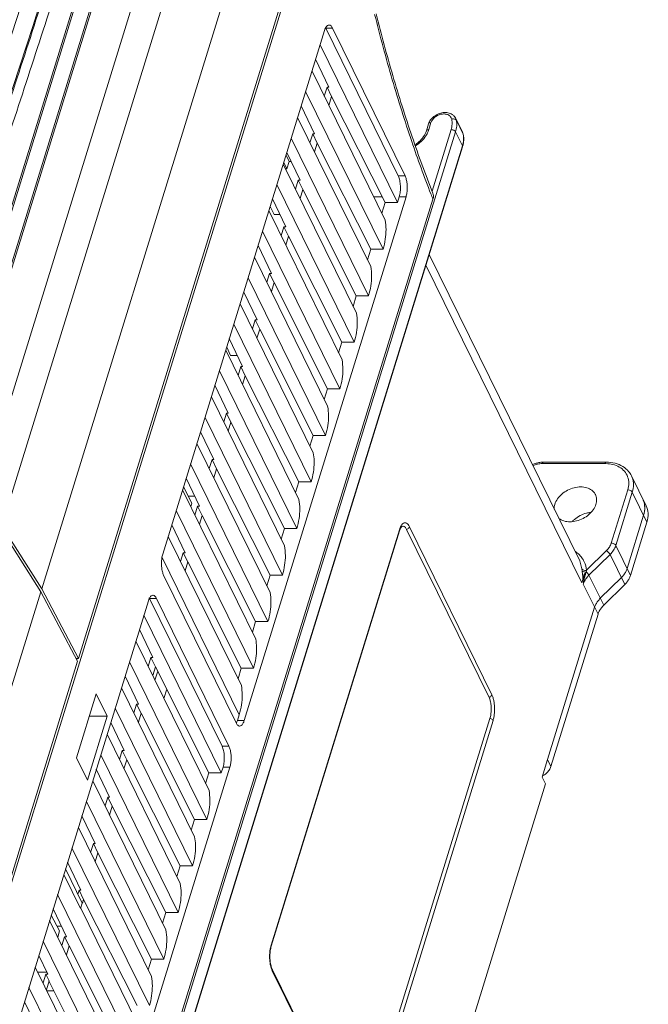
# Model space of a CAD drawing. Header units: millimetres. Extents: x -473 to 23648, y -382 to 1866.
# Tile 112 of 256: x 3272 to 3357, y 445 to 578. Entities that reach past the tile are written whole.
import ezdxf

# ---------------------------------------------------------------- set-up
doc = ezdxf.new("R2010")
doc.units = ezdxf.units.MM
doc.header["$LTSCALE"] = 80
doc.layers.get('0').update_dxf_attribs({"linetype": 'CONTINUOUS'})
for name, color, linetype in [('02___PRT_ALL_AXES', 7, 'CONTINUOUS'), ('08_ALL_DRAFTS', 7, 'CONTINUOUS'), ('09_ALL_ROUNDS', 7, 'CONTINUOUS'), ('20_ALL_FEATURES', 7, 'CONTINUOUS')]:
    doc.layers.add(name, color=color, linetype=linetype)

msp = doc.modelspace()

# ---------------------------------------------------------------- linework, layer by layer
at = {"color": 0, "linetype": 'Continuous', "lineweight": 0}
for p, q in [((3266, 511.143), (3297.832, 614.151)), ((3269.58, 509.455), (3301.412, 612.463)), ((3306.774, 603.965), (3274.943, 500.958)), ((3285.96, 601.277), (3257.953, 510.646)), ((3286.187, 601.298), (3258.18, 510.667)), ((3260.486, 511.122), (3288.494, 601.753)), ((3260.713, 511.143), (3288.721, 601.774)), ((3253.595, 405.507), (3311.934, 594.29)), ((3311.733, 594.601), (3279.901, 491.594)), ((3313.026, 576.107), (3291.24, 505.608)), ((3313.199, 576.431), (3322.961, 556.539)), ((3314.12, 576.431), (3313.199, 576.431)), ((3323.882, 556.539), (3314.12, 576.431)), ((3322.844, 552.946), (3312.428, 574.172)), ((3311.346, 570.67), (3321.197, 550.596)), ((3320.908, 546.679), (3310.492, 567.906)), ((3309.409, 564.404), (3319.261, 544.329)), ((3327.043, 563.551), (3326.752, 562.612)), ((3327.368, 563.715), (3327.078, 562.775)), ((3330.697, 564.285), (3331.615, 562.415)), ((3330.784, 564.03), (3330.7, 564.28)), ((3331.699, 562.165), (3330.784, 564.03)), ((3271.136, 369.766), (3330.684, 562.465)), ((3327.517, 554.511), (3330.071, 562.775)), ((3330.684, 562.465), (3331.599, 560.6)), ((3331.615, 562.415), (3331.699, 562.165)), ((3331.718, 562.108), (3331.699, 562.165)), ((3318.971, 540.413), (3308.555, 561.639)), ((3331.599, 560.6), (3272.051, 367.901)), ((3331.616, 560.452), (3272.068, 367.754)), ((3331.616, 560.452), (3331.599, 560.6)), ((3307.473, 558.137), (3317.324, 538.063)), ((3323.882, 556.539), (3322.961, 556.539)), ((3317.035, 534.146), (3306.618, 555.372)), ((3273.878, 379.444), (3327.637, 553.408)), ((3302.222, 483.23), (3324.008, 553.729)), ((3323.086, 553.729), (3322.844, 552.946)), ((3324.008, 553.729), (3323.086, 553.729)), ((3305.536, 551.871), (3315.388, 531.796)), ((3306.233, 551.331), (3305.714, 552.447)), ((3315.098, 527.879), (3304.682, 549.106)), ((3303.6, 545.604), (3313.451, 525.529)), ((3347.396, 504.711), (3327.144, 545.98)), ((3347.689, 501.757), (3326.697, 544.533)), ((3313.162, 521.613), (3302.745, 542.839)), ((3301.663, 539.337), (3311.514, 519.263)), ((3311.225, 515.346), (3300.809, 536.572)), ((3299.727, 533.071), (3309.578, 512.996)), ((3300.375, 532.375), (3299.856, 533.49)), ((3309.289, 509.08), (3298.872, 530.306)), ((3297.79, 526.804), (3307.641, 506.73)), ((3307.352, 502.813), (3296.936, 524.039)), ((3295.854, 520.538), (3305.705, 500.463)), ((3305.416, 496.546), (3294.999, 517.773)), ((3342.363, 517.815), (3350.809, 517.815)), ((3342.516, 518.004), (3350.961, 518.004)), ((3356.343, 512.141), (3354.361, 516.182)), ((3293.917, 514.271), (3303.768, 494.196)), ((3353.864, 514.29), (3351.645, 507.107)), ((3354.477, 513.979), (3352.258, 506.797)), ((3356.46, 509.938), (3354.477, 513.979)), ((3303.479, 490.28), (3293.063, 511.506)), ((3353.783, 503.689), (3356.002, 510.871)), ((3269.459, 509.063), (3274.822, 500.566)), ((3269.58, 509.455), (3274.943, 500.958)), ((3335.575, 486.687), (3324.471, 509.313)), ((3354.241, 502.756), (3356.46, 509.938)), ((3291.981, 508.004), (3301.832, 487.93)), ((3323.126, 508.916), (3305.843, 452.986)), ((3323.143, 508.768), (3305.86, 452.838)), ((3335.187, 486.328), (3324.084, 508.954)), ((3352.258, 506.797), (3354.241, 502.756)), ((3301.543, 484.013), (3291.149, 505.193)), ((3351.005, 506.1), (3348.33, 503.463)), ((3351.49, 505.588), (3348.649, 502.787)), ((3353.473, 501.547), (3351.49, 505.588)), ((3347.396, 504.711), (3347.703, 503.643)), ((3291.366, 502.798), (3301.127, 482.906)), ((3347.703, 503.643), (3347.734, 503.363)), ((3348.09, 503.055), (3347.726, 501.881)), ((3350.632, 498.747), (3348.649, 502.787)), ((3353.016, 502.479), (3350.175, 499.679)), ((3347.729, 501.889), (3347.689, 501.757)), ((3349.865, 497.538), (3347.882, 501.578)), ((3350.632, 498.747), (3353.473, 501.547)), ((3274.822, 500.566), (3248.539, 415.516)), ((3274.822, 500.566), (3279.78, 491.202)), ((3274.943, 500.958), (3279.901, 491.594)), ((3289.304, 499.341), (3267.518, 428.842)), ((3299.238, 479.773), (3289.477, 499.665)), ((3290.398, 499.665), (3289.477, 499.665)), ((3300.159, 479.773), (3290.398, 499.665)), ((3349.407, 498.47), (3343.073, 477.971)), ((3299.122, 476.18), (3288.706, 497.406)), ((3343.53, 477.039), (3349.865, 497.538)), ((3287.623, 493.904), (3297.475, 473.83)), ((3279.78, 491.202), (3260.415, 428.536)), ((3279.901, 491.594), (3279.573, 491.594)), ((3279.738, 491.594), (3279.677, 491.397)), ((3297.185, 469.913), (3286.769, 491.139)), ((3282.298, 486.807), (3279.636, 478.191)), ((3283.763, 483.824), (3282.298, 486.807)), ((3285.687, 487.638), (3295.538, 467.563)), ((3281.1, 475.207), (3283.763, 483.824)), ((3295.249, 463.647), (3284.832, 484.873)), ((3301.543, 484.013), (3301.3, 483.23)), ((3302.222, 483.23), (3301.3, 483.23)), ((3318.03, 427.588), (3335.313, 483.518)), ((3318.446, 427.303), (3335.729, 483.233)), ((3283.75, 481.371), (3293.602, 461.297)), ((3293.312, 457.38), (3282.896, 478.606)), ((3300.159, 479.773), (3299.238, 479.773)), ((3279.636, 478.191), (3281.1, 475.207)), ((3342.346, 475.621), (3343.073, 477.971)), ((3343.53, 477.039), (3343.073, 477.971)), ((3278.499, 406.464), (3300.285, 476.963)), ((3299.122, 476.18), (3299.364, 476.963)), ((3300.285, 476.963), (3299.364, 476.963)), ((3281.814, 475.105), (3291.665, 455.03)), ((3307.462, 360.323), (3342.804, 474.689)), ((3342.804, 474.689), (3342.346, 475.621)), ((3291.376, 451.113), (3280.959, 472.34)), ((3279.877, 468.838), (3289.729, 448.763)), ((3289.439, 444.847), (3279.023, 466.073)), ((3287.503, 438.58), (3277.086, 459.806)), ((3276.004, 456.305), (3285.855, 436.23)), ((3285.566, 432.314), (3275.15, 453.54)), ((3274.068, 450.038), (3283.919, 429.964)), ((3305.986, 449.753), (3317.089, 427.126)), ((3305.997, 449.532), (3317.101, 426.906)), ((3283.63, 426.047), (3273.213, 447.273))]:
    msp.add_line(p, q, dxfattribs=at)
for centre, radius, start, end in [((1500.582, 1149.806), 1861.1, 339.979443, 342.816478), ((1513.783, 1145.167), 1849.496, 339.961803, 342.816732), ((3314.759, 575.644), 1.789, 150.28934, 153.30765), ((3329.544, 563.719), 1.284, 34.74724, 40.67991), ((3329.542, 563.72), 1.285, 25.81975, 34.69314), ((3324.218, 563.661), 2.993, 337.28227, 342.78446), ((3330.44, 561.846), 1.305, 14.22537, 25.85051), ((3329.051, 561.626), 2.703, 10.28801, 11.50788), ((3330.47, 561.854), 1.274, 11.51272, 14.20273), ((3328.721, 561.502), 3.058, 1.38521, 11.44049), ((3328.121, 561.544), 3.662, 344.84823, 351.773), ((3327.914, 561.597), 3.875, 342.82341, 344.89475), ((3474.55, 611.611), 158.023, 201.33373, 201.61208), ((3304.221, 517.951), 7.411, 1.74392, 10.19373), ((3303.902, 517.934), 7.73, 0.45248, 1.79654), ((3342.621, 514.106), 3.909, 106.26219, 113.80376), ((3342.453, 514.46), 3.363, 102.46569, 113.85354), ((3342.565, 514.305), 3.702, 98.42847, 106.28683), ((3342.527, 514.55), 3.455, 92.94416, 98.41039), ((3342.517, 514.734), 3.27, 90.00955, 92.9212), ((3350.809, 512.99), 4.825, 88.46723, 90.00338), ((3353.562, 511.929), 2.59, 20.33612, 26.19965), ((3353.355, 511.873), 2.804, 4.24839, 10.67762), ((3353.313, 511.87), 2.846, 2.43382, 4.24889), ((3358.251, 500.476), 10.361, 163.24176, 164.57805), ((3455.315, 489.442), 108.117, 173.43057, 173.55522), ((3291.036, 498.878), 1.789, 150.28934, 153.30765), ((3296.475, 492.885), 7.411, 1.74392, 10.19373), ((3296.156, 492.868), 7.73, 0.45248, 1.79654), ((3288.244, 466.252), 7.411, 1.74392, 10.19373), ((3287.926, 466.235), 7.73, 0.45248, 1.79654)]:
    msp.add_arc(centre, radius, start, end, dxfattribs=at)
for points, knots in [([(3251.415, 511.257), (3252.928, 515.411), (3255.921, 523.719), (3260.318, 536.196), (3264.617, 548.674), (3268.818, 561.152), (3272.919, 573.63), (3276.923, 586.107), (3279.529, 594.434), (3280.816, 598.598)], [0, 0, 0, 0, 13.2624159, 26.4920829, 39.6894817, 52.8550894, 65.9893847, 79.092848, 92.1659702, 92.1659702, 92.1659702, 92.1659702]), ([(3252.636, 510.646), (3254.149, 514.8), (3257.142, 523.108), (3261.54, 535.586), (3265.838, 548.064), (3270.038, 560.541), (3274.14, 573.019), (3278.143, 585.496), (3280.75, 593.824), (3282.036, 597.987)], [0, 0, 0, 0, 13.26232, 26.4919149, 39.6892562, 52.8548205, 65.9890861, 79.092533, 92.1656387, 92.1656387, 92.1656387, 92.1656387]), ([(3327.356, 554.122), (3326.445, 556.455), (3324.595, 561.542), (3322.06, 569.603), (3320.517, 575.344), (3319.785, 578.292)], [0, 0, 0, 0, 7.5131708, 16.2307538, 25.3427388, 25.3427388, 25.3427388, 25.3427388]), ([(3327.624, 554.221), (3326.631, 556.732), (3324.715, 561.971), (3322.182, 570.024), (3320.686, 575.568), (3319.99, 578.347)], [0, 0, 0, 0, 8.0999852, 16.7257758, 25.3207989, 25.3207989, 25.3207989, 25.3207989]), ([(3314.12, 576.431), (3314.065, 576.542), (3313.955, 576.728), (3313.748, 576.86), (3313.647, 576.863), (3313.636, 576.863)], [0, 0, 0, 0, 0.37362187, 0.64275075, 0.675482, 0.675482, 0.675482, 0.675482]), ([(3330.208, 564.823), (3330.042, 564.929), (3329.646, 565.079), (3328.999, 565.094), (3328.349, 564.921), (3327.763, 564.586), (3327.445, 564.268), (3327.317, 564.091)], [0, 0, 0, 0, 0.5916676, 1.2371122, 1.9109285, 2.5866134, 3.2398109, 3.2398109, 3.2398109, 3.2398109]), ([(3330.161, 564.184), (3330.137, 564.304), (3330.027, 564.541), (3329.706, 564.788), (3329.285, 564.903), (3328.811, 564.884), (3328.333, 564.737), (3327.901, 564.478), (3327.665, 564.239), (3327.57, 564.109)], [0, 0, 0, 0, 0.3657208, 0.7501749, 1.1774939, 1.6507661, 2.1544664, 2.6626265, 3.1480807, 3.1480807, 3.1480807, 3.1480807]), ([(3327.368, 563.715), (3327.296, 563.715), (3327.169, 563.7), (3327.061, 563.607), (3327.043, 563.554), (3327.043, 563.551)], [0, 0, 0, 0, 0.21392305, 0.37408567, 0.3822901, 0.3822901, 0.3822901, 0.3822901]), ([(3330.071, 562.775), (3330.143, 563.009), (3330.235, 563.479), (3330.207, 563.959), (3330.161, 564.184)], [0, 0, 0, 0, 0.7326169, 1.422815, 1.422815, 1.422815, 1.422815]), ([(3330.161, 564.184), (3330.243, 564.211), (3330.408, 564.236), (3330.576, 564.201), (3330.645, 564.164)], [0, 0, 0, 0, 0.25830492, 0.49324393, 0.49324393, 0.49324393, 0.49324393]), ([(3330.684, 562.465), (3330.764, 562.724), (3330.867, 563.246), (3330.835, 563.779), (3330.784, 564.03)], [0, 0, 0, 0, 0.8134472, 1.5809012, 1.5809012, 1.5809012, 1.5809012]), ([(3325.231, 560.758), (3325.399, 560.867), (3325.82, 561.181), (3326.379, 561.783), (3326.667, 562.336), (3326.752, 562.612)], [0, 0, 0, 0, 0.602647, 1.5717106, 2.4392809, 2.4392809, 2.4392809, 2.4392809]), ([(3327.078, 562.775), (3327.006, 562.775), (3326.879, 562.76), (3326.77, 562.668), (3326.753, 562.615), (3326.752, 562.612)], [0, 0, 0, 0, 0.21392289, 0.37408578, 0.38229008, 0.38229008, 0.38229008, 0.38229008]), ([(3330.071, 562.775), (3330.156, 562.775), (3330.325, 562.745), (3330.541, 562.64), (3330.653, 562.527), (3330.684, 562.465)], [0, 0, 0, 0, 0.25413364, 0.50571656, 0.71352131, 0.71352131, 0.71352131, 0.71352131]), ([(3326.683, 561.95), (3326.502, 561.672), (3326.073, 561.172), (3325.552, 560.775), (3325.282, 560.606)], [0, 0, 0, 0, 0.9974765, 1.9534462, 1.9534462, 1.9534462, 1.9534462]), ([(3323.086, 553.729), (3323.156, 553.955), (3323.247, 554.445), (3323.269, 555.192), (3323.185, 555.907), (3323.053, 556.352), (3322.961, 556.539)], [0, 0, 0, 0, 0.7079134, 1.4860645, 2.2347974, 2.8614551, 2.8614551, 2.8614551, 2.8614551]), ([(3324.127, 554.274), (3324.157, 554.477), (3324.188, 554.89), (3324.162, 555.496), (3324.067, 556.052), (3323.953, 556.393), (3323.882, 556.539)], [0, 0, 0, 0, 0.615219, 1.2374765, 1.81552, 2.3049639, 2.3049639, 2.3049639, 2.3049639]), ([(3327.637, 553.408), (3327.685, 553.564), (3327.725, 553.844), (3327.664, 554.117), (3327.624, 554.221)], [0, 0, 0, 0, 0.4906437, 0.82507628, 0.82507628, 0.82507628, 0.82507628]), ([(3321.197, 550.596), (3321.273, 550.178), (3321.35, 549.314), (3321.249, 547.992), (3321.043, 547.116), (3320.908, 546.679)], [0, 0, 0, 0, 1.2726986, 2.5893892, 3.9609615, 3.9609615, 3.9609615, 3.9609615]), ([(3319.261, 544.329), (3319.336, 543.912), (3319.414, 543.047), (3319.312, 541.726), (3319.106, 540.849), (3318.971, 540.413)], [0, 0, 0, 0, 1.2726986, 2.5893892, 3.9609615, 3.9609615, 3.9609615, 3.9609615]), ([(3317.324, 538.063), (3317.4, 537.645), (3317.477, 536.78), (3317.376, 535.459), (3317.17, 534.583), (3317.035, 534.146)], [0, 0, 0, 0, 1.2726986, 2.5893892, 3.9609615, 3.9609615, 3.9609615, 3.9609615]), ([(3315.388, 531.796), (3315.463, 531.379), (3315.541, 530.514), (3315.439, 529.192), (3315.233, 528.316), (3315.098, 527.879)], [0, 0, 0, 0, 1.2726986, 2.5893892, 3.9609615, 3.9609615, 3.9609615, 3.9609615]), ([(3313.451, 525.529), (3313.527, 525.112), (3313.604, 524.247), (3313.503, 522.926), (3313.297, 522.05), (3313.162, 521.613)], [0, 0, 0, 0, 1.2726986, 2.5893892, 3.9609615, 3.9609615, 3.9609615, 3.9609615]), ([(3311.632, 517.995), (3311.635, 517.557), (3311.566, 516.659), (3311.36, 515.783), (3311.225, 515.346)], [0, 0, 0, 0, 1.3166905, 2.6882629, 2.6882629, 2.6882629, 2.6882629]), ([(3342.516, 518), (3342.49, 517.998), (3342.408, 517.959), (3342.381, 517.87), (3342.363, 517.815)], [0, 0, 0, 0, 0.07846909, 0.25261868, 0.25261868, 0.25261868, 0.25261868]), ([(3350.962, 518), (3350.936, 517.998), (3350.853, 517.959), (3350.826, 517.87), (3350.809, 517.815)], [0, 0, 0, 0, 0.07846921, 0.25261867, 0.25261867, 0.25261867, 0.25261867]), ([(3350.938, 517.813), (3351.241, 517.805), (3351.864, 517.729), (3352.735, 517.398), (3353.452, 516.827), (3353.907, 516.063), (3354.055, 515.179), (3353.955, 514.582), (3353.864, 514.29)], [0, 0, 0, 0, 0.9085033, 1.8690794, 2.7572735, 3.6087352, 4.4743076, 5.3924337, 5.3924337, 5.3924337, 5.3924337]), ([(3354.359, 516.184), (3354.26, 516.386), (3353.946, 516.87), (3353.208, 517.49), (3352.151, 517.916), (3351.367, 518.004), (3350.961, 518.004)], [0, 0, 0, 0, 0.6775866, 1.7125492, 2.8349801, 4.0509052, 4.0509052, 4.0509052, 4.0509052]), ([(3354.36, 516.182), (3354.4, 516.102), (3354.561, 515.726), (3354.69, 514.97), (3354.578, 514.306), (3354.477, 513.979)], [0, 0, 0, 0, 0.2659492, 1.2253959, 2.2510622, 2.2510622, 2.2510622, 2.2510622]), ([(3309.578, 512.996), (3309.653, 512.579), (3309.731, 511.714), (3309.629, 510.392), (3309.424, 509.516), (3309.289, 509.08)], [0, 0, 0, 0, 1.2726986, 2.5893892, 3.9609615, 3.9609615, 3.9609615, 3.9609615]), ([(3354.477, 513.979), (3354.447, 514.041), (3354.334, 514.155), (3354.118, 514.259), (3353.949, 514.29), (3353.864, 514.29)], [0, 0, 0, 0, 0.20780485, 0.45938756, 0.71352131, 0.71352131, 0.71352131, 0.71352131]), ([(3356.46, 509.938), (3356.58, 510.327), (3356.689, 511.089), (3356.494, 511.834), (3356.343, 512.142)], [0, 0, 0, 0, 1.2193966, 2.2479329, 2.2479329, 2.2479329, 2.2479329]), ([(3346.419, 510.046), (3346.502, 510.133), (3346.815, 510.429), (3347.438, 510.845), (3348.194, 511.136), (3348.68, 511.225), (3348.86, 511.244)], [0, 0, 0, 0, 0.3606547, 1.2913594, 2.2264035, 2.7685311, 2.7685311, 2.7685311, 2.7685311]), ([(3324.471, 509.313), (3324.421, 509.415), (3324.316, 509.592), (3324.114, 509.792), (3323.874, 509.87), (3323.634, 509.79), (3323.431, 509.587), (3323.326, 509.406), (3323.276, 509.302)], [0, 0, 0, 0, 0.3405707, 0.6135657, 0.8361853, 1.058878, 1.3331701, 1.6806015, 1.6806015, 1.6806015, 1.6806015]), ([(3324.084, 508.954), (3324.029, 509.066), (3323.919, 509.251), (3323.667, 509.413), (3323.511, 509.376), (3323.457, 509.351)], [0, 0, 0, 0, 0.37359307, 0.64278213, 0.82209763, 0.82209763, 0.82209763, 0.82209763]), ([(3324.084, 508.954), (3324.144, 508.974), (3324.259, 509.031), (3324.395, 509.155), (3324.454, 509.26), (3324.471, 509.313)], [0, 0, 0, 0, 0.19201078, 0.37712083, 0.5448135, 0.5448135, 0.5448135, 0.5448135]), ([(3323.143, 508.768), (3323.146, 508.778), (3323.157, 508.827), (3323.144, 508.88), (3323.126, 508.916)], [0, 0, 0, 0, 0.03109882, 0.15057393, 0.15057393, 0.15057393, 0.15057393]), ([(3307.641, 506.73), (3307.717, 506.312), (3307.795, 505.447), (3307.693, 504.126), (3307.487, 503.25), (3307.352, 502.813)], [0, 0, 0, 0, 1.2726986, 2.5893892, 3.9609615, 3.9609615, 3.9609615, 3.9609615]), ([(3351.645, 507.107), (3351.588, 506.923), (3351.411, 506.558), (3351.154, 506.246), (3351.005, 506.1)], [0, 0, 0, 0, 0.5775368, 1.202325, 1.202325, 1.202325, 1.202325]), ([(3352.258, 506.797), (3352.19, 506.576), (3351.978, 506.137), (3351.668, 505.763), (3351.49, 505.588)], [0, 0, 0, 0, 0.6927849, 1.4427846, 1.4427846, 1.4427846, 1.4427846]), ([(3352.258, 506.797), (3352.227, 506.859), (3352.114, 506.972), (3351.899, 507.077), (3351.729, 507.107), (3351.645, 507.107)], [0, 0, 0, 0, 0.20780451, 0.45938795, 0.71352132, 0.71352132, 0.71352132, 0.71352132]), ([(3291.24, 505.608), (3291.185, 505.43), (3291.105, 505.045), (3291.06, 504.447), (3291.086, 503.841), (3291.18, 503.285), (3291.294, 502.944), (3291.366, 502.798)], [0, 0, 0, 0, 0.5579709, 1.1731899, 1.7954473, 2.3734909, 2.8629348, 2.8629348, 2.8629348, 2.8629348]), ([(3346.821, 505.973), (3347.01, 505.841), (3347.368, 505.542), (3347.662, 505.179), (3347.789, 504.985)], [0, 0, 0, 0, 0.692962, 1.389719, 1.389719, 1.389719, 1.389719]), ([(3351.49, 505.588), (3351.458, 505.653), (3351.365, 505.784), (3351.202, 505.956), (3351.072, 506.059), (3351.005, 506.1)], [0, 0, 0, 0, 0.21878798, 0.4770468, 0.71189034, 0.71189034, 0.71189034, 0.71189034]), ([(3347.789, 504.985), (3347.874, 504.856), (3348.141, 504.383), (3348.288, 503.848), (3348.33, 503.463)], [0, 0, 0, 0, 0.4644561, 1.6247994, 1.6247994, 1.6247994, 1.6247994]), ([(3347.703, 503.643), (3347.732, 503.584), (3347.849, 503.481), (3348.078, 503.425), (3348.247, 503.44), (3348.33, 503.463)], [0, 0, 0, 0, 0.19632692, 0.43504072, 0.69381976, 0.69381976, 0.69381976, 0.69381976]), ([(3347.734, 503.363), (3347.76, 503.323), (3347.861, 503.257), (3348.047, 503.218), (3348.189, 503.221), (3348.263, 503.231)], [0, 0, 0, 0, 0.14479552, 0.34027649, 0.56570681, 0.56570681, 0.56570681, 0.56570681]), ([(3347.734, 503.363), (3347.744, 503.268), (3347.763, 503.086), (3347.789, 502.823), (3347.81, 502.58), (3347.822, 502.424), (3347.828, 502.35)], [0, 0, 0, 0, 0.2854651, 0.5504619, 0.7939558, 1.0173496, 1.0173496, 1.0173496, 1.0173496]), ([(3348.09, 503.055), (3348.046, 502.975), (3347.968, 502.818), (3347.878, 502.582), (3347.84, 502.425), (3347.827, 502.349)], [0, 0, 0, 0, 0.27267416, 0.52445805, 0.75568543, 0.75568543, 0.75568543, 0.75568543]), ([(3348.649, 502.787), (3348.529, 502.669), (3348.31, 502.42), (3348.049, 502.013), (3347.927, 501.723), (3347.882, 501.578)], [0, 0, 0, 0, 0.5068865, 0.9899753, 1.4448069, 1.4448069, 1.4448069, 1.4448069]), ([(3348.263, 503.231), (3348.24, 503.153), (3348.195, 502.999), (3348.13, 502.774), (3348.073, 502.558), (3348.02, 502.356), (3347.981, 502.166), (3347.936, 501.988), (3347.918, 501.87), (3347.909, 501.812)], [0, 0, 0, 0, 0.2447023, 0.4800574, 0.703398, 0.9137702, 1.1074003, 1.2860714, 1.463615, 1.463615, 1.463615, 1.463615]), ([(3347.909, 501.812), (3347.916, 501.905), (3347.943, 502.099), (3347.976, 502.4), (3348.024, 502.722), (3348.065, 502.942), (3348.09, 503.055)], [0, 0, 0, 0, 0.2816953, 0.585019, 0.9106591, 1.2564948, 1.2564948, 1.2564948, 1.2564948]), ([(3348.649, 502.787), (3348.624, 502.84), (3348.552, 502.947), (3348.422, 503.095), (3348.318, 503.188), (3348.263, 503.231)], [0, 0, 0, 0, 0.17484364, 0.38354396, 0.59187976, 0.59187976, 0.59187976, 0.59187976]), ([(3353.783, 503.689), (3353.738, 503.543), (3353.616, 503.253), (3353.355, 502.846), (3353.136, 502.598), (3353.016, 502.479)], [0, 0, 0, 0, 0.4558917, 0.9384413, 1.4448063, 1.4448063, 1.4448063, 1.4448063]), ([(3354.241, 502.756), (3354.196, 502.611), (3354.073, 502.321), (3353.812, 501.914), (3353.593, 501.666), (3353.473, 501.547)], [0, 0, 0, 0, 0.4558917, 0.9384413, 1.4448063, 1.4448063, 1.4448063, 1.4448063]), ([(3347.827, 502.349), (3347.815, 502.272), (3347.785, 502.115), (3347.748, 501.96), (3347.726, 501.881)], [0, 0, 0, 0, 0.23528423, 0.47885689, 0.47885689, 0.47885689, 0.47885689]), ([(3290.398, 499.665), (3290.343, 499.776), (3290.233, 499.962), (3290.026, 500.094), (3289.925, 500.097), (3289.914, 500.097)], [0, 0, 0, 0, 0.37362187, 0.64275075, 0.675482, 0.675482, 0.675482, 0.675482]), ([(3305.705, 500.463), (3305.78, 500.045), (3305.858, 499.181), (3305.756, 497.859), (3305.551, 496.983), (3305.416, 496.546)], [0, 0, 0, 0, 1.2726986, 2.5893892, 3.9609615, 3.9609615, 3.9609615, 3.9609615]), ([(3350.175, 499.679), (3350.054, 499.561), (3349.835, 499.312), (3349.574, 498.905), (3349.452, 498.615), (3349.407, 498.47)], [0, 0, 0, 0, 0.506365, 0.9889146, 1.4448063, 1.4448063, 1.4448063, 1.4448063]), ([(3349.865, 497.538), (3349.91, 497.683), (3350.032, 497.973), (3350.293, 498.38), (3350.512, 498.628), (3350.632, 498.747)], [0, 0, 0, 0, 0.4558917, 0.9384413, 1.4448063, 1.4448063, 1.4448063, 1.4448063]), ([(3303.885, 492.929), (3303.889, 492.49), (3303.82, 491.592), (3303.614, 490.717), (3303.479, 490.28)], [0, 0, 0, 0, 1.3166905, 2.6882629, 2.6882629, 2.6882629, 2.6882629]), ([(3301.832, 487.93), (3301.907, 487.512), (3301.985, 486.648), (3301.883, 485.326), (3301.678, 484.45), (3301.543, 484.013)], [0, 0, 0, 0, 1.2726986, 2.5893892, 3.9609615, 3.9609615, 3.9609615, 3.9609615]), ([(3335.187, 486.328), (3335.248, 486.348), (3335.362, 486.405), (3335.498, 486.528), (3335.558, 486.633), (3335.575, 486.687)], [0, 0, 0, 0, 0.19201079, 0.37712083, 0.5448135, 0.5448135, 0.5448135, 0.5448135]), ([(3335.729, 483.233), (3335.776, 483.384), (3335.853, 483.71), (3335.922, 484.223), (3335.945, 484.766), (3335.921, 485.308), (3335.852, 485.823), (3335.741, 486.283), (3335.635, 486.563), (3335.575, 486.687)], [0, 0, 0, 0, 0.4751666, 1.0018199, 1.5520674, 2.1010223, 2.6274211, 3.1082336, 3.5205287, 3.5205287, 3.5205287, 3.5205287]), ([(3335.313, 483.518), (3335.368, 483.695), (3335.448, 484.08), (3335.494, 484.678), (3335.467, 485.284), (3335.373, 485.841), (3335.259, 486.181), (3335.187, 486.328)], [0, 0, 0, 0, 0.5579159, 1.1732773, 1.7953627, 2.3735408, 2.8629348, 2.8629348, 2.8629348, 2.8629348]), ([(3301.34, 482.599), (3301.405, 482.538), (3301.499, 482.477), (3301.6, 482.473), (3301.611, 482.474)], [0, 0, 0, 0, 0.26912888, 0.30186014, 0.30186014, 0.30186014, 0.30186014]), ([(3301.611, 482.474), (3301.685, 482.476), (3301.872, 482.549), (3302.077, 482.835), (3302.176, 483.083), (3302.222, 483.23)], [0, 0, 0, 0, 0.2216026, 0.5633488, 1.0230981, 1.0230981, 1.0230981, 1.0230981]), ([(3335.313, 483.518), (3335.375, 483.502), (3335.491, 483.458), (3335.636, 483.363), (3335.708, 483.277), (3335.729, 483.233)], [0, 0, 0, 0, 0.19123688, 0.36801712, 0.51661856, 0.51661856, 0.51661856, 0.51661856]), ([(3299.364, 476.963), (3299.434, 477.189), (3299.524, 477.679), (3299.547, 478.426), (3299.463, 479.141), (3299.33, 479.585), (3299.238, 479.773)], [0, 0, 0, 0, 0.7079134, 1.4860645, 2.2347974, 2.8614551, 2.8614551, 2.8614551, 2.8614551]), ([(3300.285, 476.963), (3300.34, 477.141), (3300.42, 477.526), (3300.465, 478.124), (3300.439, 478.73), (3300.345, 479.286), (3300.231, 479.627), (3300.159, 479.773)], [0, 0, 0, 0, 0.5579709, 1.1731899, 1.7954473, 2.3734909, 2.8629348, 2.8629348, 2.8629348, 2.8629348]), ([(3343.53, 477.039), (3343.477, 476.867), (3343.302, 476.526), (3343.043, 476.246), (3342.894, 476.118)], [0, 0, 0, 0, 0.5402426, 1.1301912, 1.1301912, 1.1301912, 1.1301912]), ([(3297.475, 473.83), (3297.55, 473.412), (3297.628, 472.548), (3297.526, 471.226), (3297.32, 470.35), (3297.185, 469.913)], [0, 0, 0, 0, 1.2726986, 2.5893892, 3.9609615, 3.9609615, 3.9609615, 3.9609615]), ([(3295.655, 466.296), (3295.659, 465.857), (3295.59, 464.959), (3295.384, 464.083), (3295.249, 463.647)], [0, 0, 0, 0, 1.3166905, 2.6882629, 2.6882629, 2.6882629, 2.6882629]), ([(3293.602, 461.297), (3293.677, 460.879), (3293.755, 460.014), (3293.653, 458.693), (3293.447, 457.817), (3293.312, 457.38)], [0, 0, 0, 0, 1.2726986, 2.5893892, 3.9609615, 3.9609615, 3.9609615, 3.9609615]), ([(3291.665, 455.03), (3291.741, 454.613), (3291.818, 453.748), (3291.717, 452.426), (3291.511, 451.55), (3291.376, 451.113)], [0, 0, 0, 0, 1.2726986, 2.5893892, 3.9609615, 3.9609615, 3.9609615, 3.9609615]), ([(3305.73, 452.524), (3305.698, 452.352), (3305.65, 451.995), (3305.627, 451.453), (3305.651, 450.911), (3305.699, 450.555), (3305.731, 450.383)], [0, 0, 0, 0, 0.5266533, 1.0769007, 1.6258557, 2.1522544, 2.1522544, 2.1522544, 2.1522544]), ([(3305.825, 450.196), (3305.771, 450.401), (3305.693, 450.848), (3305.661, 451.536), (3305.711, 452.214), (3305.8, 452.645), (3305.86, 452.838)], [0, 0, 0, 0, 0.6355526, 1.3541403, 2.0627915, 2.6694801, 2.6694801, 2.6694801, 2.6694801]), ([(3305.859, 452.839), (3305.862, 452.848), (3305.874, 452.898), (3305.86, 452.95), (3305.843, 452.986)], [0, 0, 0, 0, 0.03109882, 0.15057393, 0.15057393, 0.15057393, 0.15057393]), ([(3305.731, 450.383), (3305.761, 450.225), (3305.815, 450.003), (3305.889, 449.787), (3305.914, 449.724)], [0, 0, 0, 0, 0.48081252, 0.68390373, 0.68390373, 0.68390373, 0.68390373]), ([(3305.985, 449.752), (3305.997, 449.73), (3306.02, 449.658), (3306.012, 449.579), (3305.997, 449.532)], [0, 0, 0, 0, 0.07627815, 0.22434811, 0.22434811, 0.22434811, 0.22434811]), ([(3289.729, 448.763), (3289.804, 448.346), (3289.882, 447.481), (3289.78, 446.16), (3289.574, 445.284), (3289.439, 444.847)], [0, 0, 0, 0, 1.2726986, 2.5893892, 3.9609615, 3.9609615, 3.9609615, 3.9609615])]:
    msp.add_open_spline(points, degree=3, knots=knots, dxfattribs=at)
for points in [[(3313.427, 576.791), (3313.332, 576.727), (3313.262, 576.629), (3313.205, 576.53)], [(3313.636, 576.863), (3313.563, 576.861), (3313.488, 576.832), (3313.427, 576.791)], [(3313.161, 576.447), (3313.106, 576.338), (3313.062, 576.224), (3313.026, 576.107)], [(3330.518, 564.557), (3330.429, 564.66), (3330.323, 564.75), (3330.208, 564.823)], [(3327.153, 563.824), (3327.109, 563.736), (3327.071, 563.645), (3327.043, 563.551)], [(3327.317, 564.091), (3327.256, 564.007), (3327.201, 563.917), (3327.153, 563.824)], [(3327.57, 564.109), (3327.483, 563.989), (3327.411, 563.855), (3327.368, 563.715)], [(3330.645, 564.164), (3330.702, 564.134), (3330.756, 564.088), (3330.784, 564.03)], [(3326.979, 562.505), (3326.899, 562.312), (3326.798, 562.126), (3326.683, 561.95)], [(3331.71, 562.108), (3331.752, 561.875), (3331.764, 561.635), (3331.749, 561.399)], [(3331.749, 561.399), (3331.732, 561.129), (3331.679, 560.859), (3331.599, 560.6)], [(3331.778, 561.576), (3331.783, 561.39), (3331.771, 561.203), (3331.745, 561.02)], [(3324.008, 553.729), (3324.062, 553.907), (3324.101, 554.09), (3324.127, 554.274)], [(3341.727, 517.744), (3341.935, 517.789), (3342.15, 517.815), (3342.363, 517.815)], [(3356.11, 512.393), (3356.066, 512.628), (3355.99, 512.86), (3355.885, 513.075)], [(3356.159, 511.885), (3356.157, 512.204), (3356.102, 512.529), (3355.991, 512.829)], [(3356.002, 510.871), (3356.114, 511.231), (3356.172, 511.615), (3356.156, 511.991)], [(3356.002, 510.871), (3356.103, 511.198), (3356.161, 511.543), (3356.159, 511.885)], [(3323.276, 509.302), (3323.215, 509.178), (3323.167, 509.048), (3323.126, 508.916)], [(3323.143, 508.768), (3323.181, 508.889), (3323.227, 509.009), (3323.284, 509.122)], [(3323.284, 509.122), (3323.317, 509.188), (3323.355, 509.254), (3323.406, 509.308)], [(3323.406, 509.308), (3323.421, 509.324), (3323.438, 509.34), (3323.456, 509.353)], [(3289.705, 500.025), (3289.61, 499.961), (3289.539, 499.863), (3289.483, 499.764)], [(3289.914, 500.097), (3289.84, 500.095), (3289.766, 500.066), (3289.705, 500.025)], [(3289.438, 499.681), (3289.384, 499.572), (3289.34, 499.458), (3289.304, 499.341)], [(3301.127, 482.906), (3301.182, 482.795), (3301.249, 482.684), (3301.34, 482.599)], [(3301.3, 483.23), (3301.263, 483.108), (3301.219, 482.988), (3301.16, 482.876)], [(3342.894, 476.118), (3342.742, 475.988), (3342.574, 475.874), (3342.397, 475.781)], [(3305.843, 452.986), (3305.796, 452.835), (3305.759, 452.68), (3305.73, 452.524)], [(3305.986, 449.753), (3305.916, 449.894), (3305.866, 450.044), (3305.825, 450.196)], [(3305.914, 449.724), (3305.939, 449.659), (3305.967, 449.595), (3305.997, 449.532)]]:
    msp.add_open_spline(points, degree=3, dxfattribs=at)
at = {"layer": '02___PRT_ALL_AXES', "color": 0, "linetype": 'Continuous', "lineweight": 0}
for points, knots in [([(3349.504, 513.654), (3349.495, 513.674), (3349.379, 513.897), (3349.036, 514.285), (3348.341, 514.615), (3347.514, 514.719), (3346.627, 514.597), (3345.76, 514.264), (3344.992, 513.75), (3344.391, 513.101), (3344.128, 512.59), (3344.048, 512.331)], [0, 0, 0, 0, 0.066376, 0.7543929, 1.5003755, 2.3267465, 3.2235657, 4.1586098, 5.0893146, 5.9742376, 6.7846014, 6.7846014, 6.7846014, 6.7846014]), ([(3349.575, 512.331), (3349.647, 512.564), (3349.712, 513.022), (3349.595, 513.469), (3349.504, 513.654)], [0, 0, 0, 0, 0.731638, 1.3487592, 1.3487592, 1.3487592, 1.3487592]), ([(3344.568, 510.455), (3344.579, 510.447), (3344.785, 510.285), (3345.283, 510.047), (3346.11, 509.944), (3346.996, 510.065), (3347.863, 510.399), (3348.632, 510.913), (3349.232, 511.561), (3349.495, 512.073), (3349.575, 512.331)], [0, 0, 0, 0, 0.0402908, 0.7862734, 1.6126445, 2.5094636, 3.4445077, 4.3752125, 5.2601355, 6.0704993, 6.0704993, 6.0704993, 6.0704993])]:
    msp.add_open_spline(points, degree=3, knots=knots, dxfattribs=at)
msp.add_open_spline([(3344.048, 512.331), (3343.985, 512.126), (3343.95, 511.907), (3343.955, 511.692)], degree=3, dxfattribs=at)
at = {"layer": '08_ALL_DRAFTS', "color": 0, "linetype": 'Continuous', "lineweight": 0}
for p, q in [((3313.625, 568.486), (3311.831, 572.241)), ((3313.376, 568.486), (3313.006, 567.288)), ((3313.625, 568.486), (3313.376, 568.486)), ((3313.376, 568.486), (3313.986, 567.243)), ((3313.986, 567.243), (3313.616, 566.045)), ((3321.187, 552.946), (3313.986, 567.243)), ((3311.689, 562.219), (3309.895, 565.974)), ((3311.44, 562.219), (3311.069, 561.021)), ((3311.689, 562.219), (3311.44, 562.219)), ((3311.44, 562.219), (3312.05, 560.976)), ((3312.05, 560.976), (3311.679, 559.778)), ((3319.251, 546.679), (3312.05, 560.976)), ((3309.752, 555.953), (3307.958, 559.708)), ((3309.503, 555.953), (3309.133, 554.755)), ((3309.752, 555.953), (3309.503, 555.953)), ((3309.503, 555.953), (3310.113, 554.71)), ((3310.113, 554.71), (3309.743, 553.511)), ((3317.314, 540.413), (3310.113, 554.71)), ((3307.816, 549.686), (3306.022, 553.441)), ((3320.796, 553.723), (3319.663, 553.723)), ((3320.745, 551.516), (3321.187, 552.946)), ((3322.844, 552.946), (3321.187, 552.946)), ((3306.233, 551.331), (3307.03, 551.331)), ((3307.567, 549.686), (3307.196, 548.488)), ((3307.816, 549.686), (3307.567, 549.686)), ((3307.567, 549.686), (3308.177, 548.443)), ((3308.177, 548.443), (3307.806, 547.245)), ((3315.378, 534.146), (3308.177, 548.443)), ((3305.879, 543.42), (3304.085, 547.175)), ((3318.809, 545.25), (3319.251, 546.679)), ((3320.908, 546.679), (3319.251, 546.679)), ((3305.63, 543.42), (3305.26, 542.221)), ((3305.879, 543.42), (3305.63, 543.42)), ((3305.63, 543.42), (3306.24, 542.176)), ((3306.24, 542.176), (3305.87, 540.978)), ((3313.441, 527.879), (3306.24, 542.176)), ((3303.943, 537.153), (3302.149, 540.908)), ((3316.872, 538.983), (3317.314, 540.413)), ((3318.971, 540.413), (3317.314, 540.413)), ((3303.694, 537.153), (3303.323, 535.955)), ((3303.943, 537.153), (3303.694, 537.153)), ((3303.694, 537.153), (3304.304, 535.91)), ((3304.304, 535.91), (3303.933, 534.712)), ((3311.504, 521.613), (3304.304, 535.91)), ((3302.006, 530.886), (3300.212, 534.641)), ((3314.936, 532.717), (3315.378, 534.146)), ((3317.035, 534.146), (3315.378, 534.146)), ((3300.375, 532.375), (3301.295, 532.375)), ((3301.757, 530.886), (3301.387, 529.688)), ((3302.006, 530.886), (3301.757, 530.886)), ((3301.757, 530.886), (3302.367, 529.643)), ((3302.367, 529.643), (3301.997, 528.445)), ((3309.568, 515.346), (3302.367, 529.643)), ((3300.07, 524.62), (3298.276, 528.375)), ((3312.999, 526.45), (3313.441, 527.879)), ((3315.098, 527.879), (3313.441, 527.879)), ((3299.821, 524.62), (3299.45, 523.421)), ((3300.07, 524.62), (3299.821, 524.62)), ((3299.821, 524.62), (3300.431, 523.377)), ((3300.431, 523.377), (3300.06, 522.178)), ((3307.631, 509.08), (3300.431, 523.377)), ((3298.133, 518.353), (3296.339, 522.108)), ((3311.063, 520.183), (3311.504, 521.613)), ((3313.162, 521.613), (3311.504, 521.613)), ((3297.884, 518.353), (3297.514, 517.155)), ((3298.133, 518.353), (3297.884, 518.353)), ((3297.884, 518.353), (3298.494, 517.11)), ((3298.494, 517.11), (3298.124, 515.912)), ((3305.695, 502.813), (3298.494, 517.11)), ((3296.197, 512.087), (3294.403, 515.842)), ((3309.126, 513.917), (3309.568, 515.346)), ((3311.225, 515.346), (3309.568, 515.346)), ((3295.012, 512.04), (3295.147, 512.478)), ((3295.947, 512.087), (3295.577, 510.888)), ((3296.197, 512.087), (3295.947, 512.087)), ((3295.947, 512.087), (3296.558, 510.843)), ((3296.558, 510.843), (3296.187, 509.645)), ((3303.758, 496.546), (3296.558, 510.843)), ((3294.26, 505.82), (3292.466, 509.575)), ((3307.19, 507.65), (3307.631, 509.08)), ((3309.289, 509.08), (3307.631, 509.08)), ((3294.011, 505.82), (3293.641, 504.622)), ((3294.26, 505.82), (3294.011, 505.82)), ((3294.011, 505.82), (3294.621, 504.577)), ((3294.621, 504.577), (3294.251, 503.378)), ((3301.822, 490.28), (3294.621, 504.577)), ((3305.253, 501.383), (3305.695, 502.813)), ((3307.352, 502.813), (3305.695, 502.813)), ((3303.317, 495.117), (3303.758, 496.546)), ((3305.416, 496.546), (3303.758, 496.546)), ((3289.903, 491.72), (3288.109, 495.475)), ((3289.654, 491.72), (3289.283, 490.522)), ((3289.654, 491.72), (3290.264, 490.477)), ((3289.903, 491.72), (3289.654, 491.72)), ((3290.264, 490.477), (3289.894, 489.279)), ((3297.465, 476.18), (3290.264, 490.477)), ((3287.966, 485.453), (3286.172, 489.208)), ((3301.38, 488.85), (3301.822, 490.28)), ((3303.479, 490.28), (3301.822, 490.28)), ((3287.717, 485.453), (3287.347, 484.255)), ((3287.717, 485.453), (3288.327, 484.21)), ((3287.966, 485.453), (3287.717, 485.453)), ((3283.763, 483.824), (3281.349, 483.824)), ((3288.327, 484.21), (3287.957, 483.012)), ((3295.528, 469.913), (3288.327, 484.21)), ((3286.03, 479.187), (3284.236, 482.942)), ((3285.781, 479.187), (3285.41, 477.989)), ((3285.781, 479.187), (3286.391, 477.944)), ((3286.03, 479.187), (3285.781, 479.187)), ((3286.391, 477.944), (3286.02, 476.745)), ((3293.592, 463.647), (3286.391, 477.944)), ((3284.093, 472.92), (3282.299, 476.675)), ((3297.023, 474.75), (3297.465, 476.18)), ((3299.122, 476.18), (3297.465, 476.18)), ((3283.844, 472.92), (3283.474, 471.722)), ((3283.844, 472.92), (3284.454, 471.677)), ((3284.093, 472.92), (3283.844, 472.92)), ((3284.454, 471.677), (3284.084, 470.479)), ((3291.655, 457.38), (3284.454, 471.677)), ((3282.157, 466.654), (3280.363, 470.409)), ((3295.086, 468.484), (3295.528, 469.913)), ((3297.185, 469.913), (3295.528, 469.913)), ((3281.908, 466.654), (3281.537, 465.455)), ((3281.908, 466.654), (3282.518, 465.41)), ((3282.157, 466.654), (3281.908, 466.654)), ((3282.518, 465.41), (3282.147, 464.212)), ((3289.719, 451.113), (3282.518, 465.41)), ((3280.22, 460.387), (3278.426, 464.142)), ((3293.15, 462.217), (3293.592, 463.647)), ((3295.249, 463.647), (3293.592, 463.647)), ((3279.971, 460.387), (3280.581, 459.144)), ((3280.22, 460.387), (3279.971, 460.387)), ((3280.581, 459.144), (3280.42, 458.622)), ((3287.782, 444.847), (3280.581, 459.144)), ((3278.284, 454.12), (3276.49, 457.875)), ((3291.213, 455.951), (3291.655, 457.38)), ((3293.312, 457.38), (3291.655, 457.38)), ((3277.356, 454.904), (3276.23, 457.037)), ((3277.025, 455.53), (3277.61, 455.53)), ((3277.099, 454.074), (3277.356, 454.904)), ((3278.035, 454.12), (3277.664, 452.922)), ((3278.035, 454.12), (3278.645, 452.877)), ((3278.284, 454.12), (3278.035, 454.12)), ((3278.645, 452.877), (3278.274, 451.679)), ((3285.845, 438.58), (3278.645, 452.877)), ((3274.553, 451.609), (3275.753, 449.097)), ((3289.277, 449.684), (3289.719, 451.113)), ((3291.376, 451.113), (3289.719, 451.113)), ((3274.414, 449.332), (3275.641, 449.332)), ((3275.488, 449.097), (3275.118, 447.899)), ((3275.935, 448.165), (3275.488, 449.097)), ((3275.753, 449.097), (3275.488, 449.097)), ((3275.575, 446.966), (3275.945, 448.165)), ((3275.925, 448.165), (3283.909, 432.314)), ((3276.59, 446.846), (3275.634, 446.846)), ((3272.617, 445.342), (3273.817, 442.83))]:
    msp.add_line(p, q, dxfattribs=at)
at = {"layer": '09_ALL_ROUNDS', "color": 0, "linetype": 'Continuous', "lineweight": 0}
for p, q in [((3290.19, 488.674), (3290.563, 489.882)), ((3291.796, 487.435), (3291.41, 486.188))]:
    msp.add_line(p, q, dxfattribs=at)
for centre, radius, start, end in [((3320.24, 546.849), 2.113, 225.43658, 227.60563), ((3318.303, 540.582), 2.113, 225.43658, 227.60563), ((3316.367, 534.315), 2.113, 225.43658, 227.60563), ((3314.43, 528.049), 2.113, 225.43658, 227.60563), ((3310.557, 515.516), 2.113, 225.43658, 227.60563), ((3308.621, 509.249), 2.113, 225.43658, 227.60563), ((3306.684, 502.982), 2.113, 225.43658, 227.60563), ((3302.811, 490.449), 2.113, 225.43658, 227.60563), ((3294.575, 463.789), 2.076, 224.25442, 227.0586), ((3292.639, 457.523), 2.076, 224.25442, 227.0586), ((3290.702, 451.256), 2.076, 224.25442, 227.0586)]:
    msp.add_arc(centre, radius, start, end, dxfattribs=at)
at = {"layer": '20_ALL_FEATURES', "color": 0, "linetype": 'Continuous', "lineweight": 0}
for p, q in [((3307.961, 557.52), (3307.544, 558.368)), ((3308.264, 558.499), (3307.847, 559.348)), ((3308.264, 558.499), (3307.961, 557.52)), ((3308.536, 558.499), (3308.264, 558.499)), ((3307.961, 557.52), (3307.776, 557.52)), ((3295.147, 512.478), (3294.053, 514.709)), ((3294.686, 513.418), (3295.56, 513.418)), ((3280.413, 458.625), (3278.148, 463.241)), ((3280.189, 457.901), (3277.924, 462.517)), ((3279.971, 460.387), (3279.808, 459.858)), ((3280.189, 457.901), (3280.413, 458.625)), ((3280.206, 457.955), (3287.792, 442.497))]:
    msp.add_line(p, q, dxfattribs=at)

doc.saveas('drawing.dxf')
